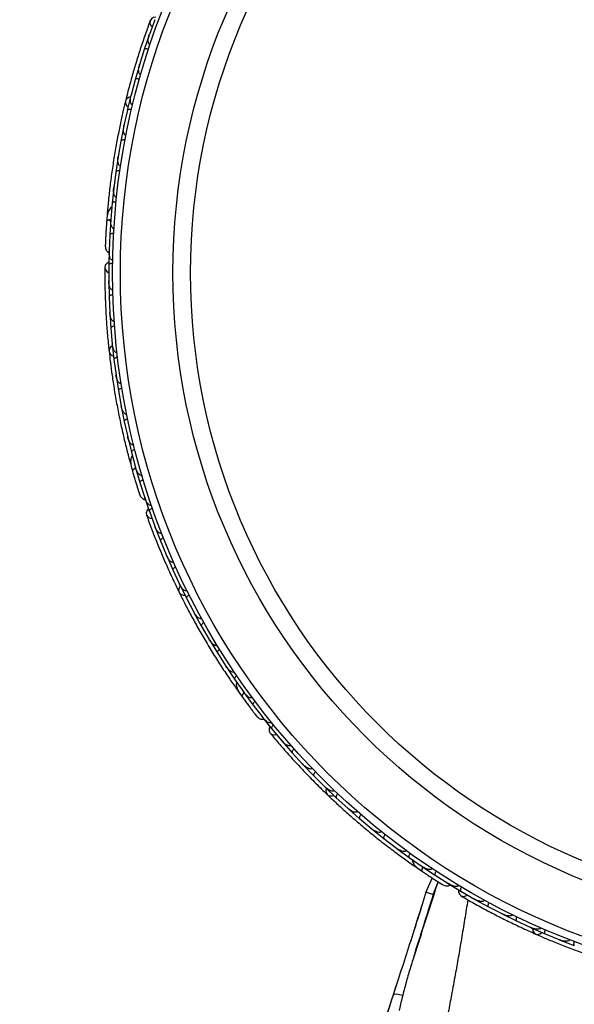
# Model space of a CAD drawing. Header units: millimetres. Extents: x 69 to 135, y 39 to 174.
# Tile 55 of 199: x 91 to 94.56, y 74.31 to 80.61. Entities that reach past the tile are written whole.
import ezdxf

# ---------------------------------------------------------------- set-up
doc = ezdxf.new("R2010")
doc.units = ezdxf.units.MM
doc.styles.add('SLDTEXTSTYLE0', font='TXT', dxfattribs={"width": 0.75})
doc.dimstyles.new('SLDDIMSTYLE2', dxfattribs={"dimtxt": 3.5, "dimasz": 3.302, "dimexe": 0, "dimexo": 0.0625, "dimgap": 0.875, "dimtad": 1, "dimlfac": 20, "dimrnd": 1e-09, "dimzin": 12, "dimdsep": 46, "dimtxsty": 'SLDTEXTSTYLE0', "dimsah": 1, "dimcen": 0.09, "dimadec": 0, "dimazin": 3, "dimtfac": 1, "dimtofl": 0, "dimtmove": 0, "dimatfit": 3, "dimfxl": 0, "dimfrac": 2, "dimtolj": 1, "dimtzin": 12, "dimarcsym": 0})

# ---------------------------------------------------------------- blocks, each defined once
blk = doc.blocks.new('_D_2')
at = {"color": 7, "linetype": 'Continuous', "lineweight": 18}
for p, q in [((90.3303, 84.3438), (123.2794, 84.3438)), ((122.2794, 84.3438), (122.2794, 39.3438)), ((90.3303, 39.3438), (123.2794, 39.3438))]:
    blk.add_line(p, q, dxfattribs=at)
for points in [[(122.2794, 84.3438), (121.7714, 81.0418), (122.7874, 81.0418)], [(122.2794, 39.3438), (122.7874, 42.6458), (121.7714, 42.6458)]]:
    blk.add_solid(points, dxfattribs=at)
at = {"color": 7, "linetype": 'Continuous', "lineweight": 18, "insert": (117.7677, 62.4421), "char_height": 3.5, "attachment_point": 1, "rotation": 90, "style": 'SLDTEXTSTYLE0'}
blk.add_mtext('900', dxfattribs=at)

msp = doc.modelspace()

# ---------------------------------------------------------------- linework, layer by layer
at = {"color": 7, "linetype": 'Continuous', "lineweight": 25}
for p, q in [((91.86697, 80.61236), (91.83244, 80.51657)), ((91.83114, 80.51405), (91.79958, 80.42088)), ((91.83481, 80.52315), (91.83254, 80.51689)), ((91.79965, 80.42084), (91.76955, 80.32417)), ((91.76836, 80.32162), (91.74105, 80.22758)), ((91.77175, 80.33126), (91.76961, 80.32445)), ((91.74112, 80.22755), (91.71538, 80.13001)), ((91.71432, 80.12742), (91.69121, 80.03253)), ((91.71732, 80.13735), (91.71542, 80.13023)), ((91.69129, 80.03251), (91.66988, 79.93411)), ((91.66893, 79.93148), (91.65001, 79.83574)), ((91.67148, 79.94149), (91.66989, 79.93425)), ((91.65008, 79.83572), (91.63299, 79.73646)), ((91.63216, 79.73379), (91.61742, 79.63721)), ((91.63423, 79.74365), (91.63298, 79.73653)), ((91.61749, 79.63719), (91.60473, 79.53701)), ((91.60402, 79.53435), (91.59349, 79.43692)), ((91.6056, 79.54388), (91.60471, 79.53698)), ((91.59357, 79.4369), (91.58519, 79.33591)), ((91.56268, 79.37044), (91.55923, 79.32666)), ((91.58459, 79.33315), (91.57833, 79.23485)), ((91.58571, 79.34221), (91.58516, 79.33583)), ((91.5784, 79.23484), (91.57446, 79.13297)), ((91.57424, 79.14123), (91.57216, 79.04229)), ((91.57468, 79.13859), (91.57444, 79.13282)), ((91.57225, 79.04228), (91.57257, 78.94046)), ((91.57221, 78.93764), (91.57441, 78.83929)), ((91.57255, 78.94745), (91.57255, 78.94079)), ((91.57449, 78.83928), (91.57927, 78.73815)), ((91.57892, 78.74556), (91.57923, 78.73843)), ((91.57903, 78.73534), (91.58553, 78.63764)), ((91.58561, 78.63763), (91.59478, 78.53717)), ((91.59409, 78.54473), (91.59474, 78.53739)), ((91.59467, 78.53437), (91.60541, 78.43731)), ((91.60548, 78.4373), (91.61902, 78.33752)), ((91.618, 78.34501), (91.61898, 78.33766)), ((91.61903, 78.33472), (91.63399, 78.23829)), ((91.63407, 78.23829), (91.65196, 78.13917)), ((91.65066, 78.14636), (91.65192, 78.13923)), ((91.65209, 78.13638), (91.67127, 78.04058)), ((91.67135, 78.04059), (91.69362, 77.94208)), ((91.69209, 77.94885), (91.6936, 77.94205)), ((91.69386, 77.93935), (91.71729, 77.84419)), ((91.71737, 77.8442), (91.74403, 77.74643)), ((91.71108, 77.77118), (91.72281, 77.72886)), ((91.74237, 77.75253), (91.74404, 77.74634)), ((91.74442, 77.74363), (91.77215, 77.64912)), ((91.77222, 77.64914), (91.80336, 77.55206)), ((91.80033, 77.55975), (91.83222, 77.46607)), ((91.80164, 77.55742), (91.80339, 77.55191)), ((91.8323, 77.46608), (91.86743, 77.37051)), ((91.86502, 77.37707), (91.8673, 77.37082)), ((91.86805, 77.36774), (91.90376, 77.27608)), ((91.90384, 77.2761), (91.94292, 77.1827)), ((91.94005, 77.18954), (91.94279, 77.18295)), ((91.94366, 77.17998), (91.98318, 77.09039)), ((91.98325, 77.09041), (92.02623, 76.99914)), ((92.023, 77.00601), (92.02612, 76.99933)), ((92.02708, 76.99648), (92.07037, 76.90893)), ((92.07045, 76.90896), (92.1173, 76.81982)), ((92.11378, 76.82651), (92.11721, 76.81994)), ((92.11826, 76.8172), (92.1653, 76.7317)), ((92.16537, 76.73173), (92.21608, 76.6447)), ((92.21241, 76.65101), (92.21603, 76.64475)), ((92.21716, 76.64212), (92.26795, 76.55867)), ((92.26802, 76.5587), (92.32264, 76.47375)), ((92.31889, 76.47958), (92.32264, 76.47371)), ((92.32381, 76.47126), (92.37837, 76.38986)), ((92.37844, 76.38989), (92.43693, 76.30714)), ((92.3975, 76.31912), (92.423, 76.28337)), ((92.43329, 76.3123), (92.43697, 76.30706)), ((92.43825, 76.30463), (92.49664, 76.22531)), ((92.4967, 76.22535), (92.55917, 76.14478)), ((92.55368, 76.15097), (92.61569, 76.07384)), ((92.55572, 76.14923), (92.55924, 76.14465)), ((92.61576, 76.07388), (92.68146, 75.99609)), ((92.67695, 76.00143), (92.68123, 75.99634)), ((92.68299, 75.9937), (92.7479, 75.91978)), ((92.74797, 75.91982), (92.81663, 75.84542)), ((92.8116, 75.85087), (92.81643, 75.84561)), ((92.81826, 75.84312), (92.88604, 75.77245)), ((92.8861, 75.77249), (92.9577, 75.70144)), ((92.95231, 75.70678), (92.95753, 75.70157)), ((92.95941, 75.69922), (93.03003, 75.63176)), ((93.03009, 75.63181), (93.10461, 75.56407)), ((93.09901, 75.56916), (93.10449, 75.56415)), ((93.10641, 75.56194), (93.17986, 75.49768)), ((93.17991, 75.49773), (93.25733, 75.4333)), ((93.25172, 75.43797), (93.25727, 75.43333)), ((93.25923, 75.43125), (93.3355, 75.37019)), ((93.33555, 75.37025), (93.41593, 75.3091)), ((93.41041, 75.3133), (93.41594, 75.30907)), ((93.41788, 75.30716), (93.49699, 75.24933)), ((93.49704, 75.24939), (93.58031, 75.19163)), ((93.53916, 75.1894), (93.57535, 75.16453)), ((93.57512, 75.19523), (93.58037, 75.19157)), ((93.58241, 75.18973), (93.6644, 75.13516)), ((93.66445, 75.13522), (93.75071, 75.08087)), ((93.64496, 75.11826), (93.60204, 75.02201)), ((93.74344, 75.08481), (93.82808, 75.03354)), ((93.74594, 75.08387), (93.75082, 75.08078)), ((93.65223, 75.01169), (93.65218, 75.01171)), ((93.82814, 75.03361), (93.91648, 74.98298)), ((93.63409, 74.95333), (93.63408, 74.95334)), ((93.91041, 74.98645), (93.91618, 74.98313)), ((93.91873, 74.98125), (94.00501, 74.93399)), ((93.56572, 74.9023), (93.55248, 74.86067)), ((93.57545, 74.93331), (93.55807, 74.87842)), ((94.00506, 74.93405), (94.09503, 74.88762)), ((94.08844, 74.89103), (94.09477, 74.88773)), ((94.09734, 74.88602), (94.18521, 74.84279)), ((94.18525, 74.84285), (94.27684, 74.80057)), ((94.26995, 74.80375), (94.27663, 74.80064)), ((94.27921, 74.79907), (94.36864, 74.75984)), ((94.36868, 74.75991), (94.46186, 74.72173)), ((93.56037, 74.71829), (93.52411, 74.60648)), ((94.45487, 74.7246), (94.46172, 74.72177)), ((94.46429, 74.72035), (94.55528, 74.68509))]:
    msp.add_line(p, q, dxfattribs=at)
at = {"color": 7, "linetype": 'Continuous', "lineweight": 25, "flags": 128}
for points in [[(91.87291, 80.62885), (91.85934, 80.62612), (91.84549, 80.61777), (91.83741, 80.60512), (91.83629, 80.59005), (91.84231, 80.57478), (91.8497, 80.56579)], [(91.71206, 80.11895), (91.69786, 80.11419), (91.68551, 80.10416), (91.67935, 80.09071), (91.68025, 80.07578), (91.6881, 80.06153), (91.69601, 80.05393)], [(91.55527, 79.27129), (91.5553, 79.27164), (91.55535, 79.27196)], [(91.5722, 79.0598), (91.56037, 79.0526), (91.55021, 79.04001), (91.54695, 79.02536), (91.55105, 79.01082), (91.56193, 78.99853), (91.57195, 78.9926)], [(91.59544, 78.52564), (91.58372, 78.51631), (91.57555, 78.50266), (91.57436, 78.48791), (91.58032, 78.47419), (91.59256, 78.46348), (91.6026, 78.45905)], [(91.73802, 77.67548), (91.73793, 77.67582), (91.73787, 77.67614)], [(91.82626, 77.48253), (91.81761, 77.47172), (91.81237, 77.45642), (91.81431, 77.44153), (91.82314, 77.42927), (91.83757, 77.42144), (91.84901, 77.4193)], [(92.0308, 76.98854), (92.02298, 76.97576), (92.01997, 76.96014), (92.02389, 76.94587), (92.03418, 76.93502), (92.04935, 76.92914), (92.0603, 76.92841)], [(92.45555, 76.23841), (92.45535, 76.23869), (92.45518, 76.23898)], [(92.60446, 76.08728), (92.60003, 76.07416), (92.60034, 76.05799), (92.60725, 76.04466), (92.61975, 76.03616), (92.63598, 76.03374), (92.64747, 76.03564)], [(92.96562, 75.69303), (92.96264, 75.67835), (92.96515, 75.66264), (92.97372, 75.65058), (92.9871, 75.64389), (93.00337, 75.64356), (93.01391, 75.64662)], [(93.62131, 75.13341), (93.62103, 75.13361), (93.62078, 75.13382)], [(93.81294, 75.04233), (93.81326, 75.02849), (93.81908, 75.01339), (93.83013, 75.00324), (93.84478, 74.99952), (93.86086, 75.0028), (93.87101, 75.00852)], [(94.28715, 74.79538), (94.28938, 74.78056), (94.29711, 74.76666), (94.30929, 74.75826), (94.32415, 74.75655), (94.33954, 74.7618), (94.3484, 74.76828)]]:
    msp.add_lwpolyline(points, dxfattribs=at)
at = {"color": 1, "linetype": 'Continuous', "lineweight": 25, "flags": 128}
for points in [[(91.58479, 79.33222), (91.58161, 79.33185), (91.57391, 79.33047), (91.56754, 79.32856), (91.56274, 79.32622), (91.55969, 79.32352), (91.55852, 79.32057)], [(91.74492, 77.74283), (91.74206, 77.74139), (91.7353, 77.73746), (91.72996, 77.73349), (91.72625, 77.72964), (91.72431, 77.72606), (91.72422, 77.72289)], [(92.439, 76.30406), (92.43681, 76.30173), (92.4318, 76.29572), (92.42814, 76.29017), (92.42597, 76.28528), (92.42537, 76.28125), (92.42637, 76.27824)], [(93.58331, 75.18944), (93.58204, 75.1865), (93.57939, 75.17914), (93.57785, 75.17267), (93.57748, 75.16734), (93.5783, 75.16335), (93.58027, 75.16086)], [(93.39411, 74.36822), (93.39486, 74.36982), (93.40281, 74.37455), (93.41737, 74.37564), (93.43608, 74.3729), (93.45575, 74.36681)]]:
    msp.add_lwpolyline(points, dxfattribs=at)
at = {"color": 7, "linetype": 'Continuous', "lineweight": 25}
for radius in [4.575, 4.525, 4.188, 4.075]:
    msp.add_circle((96.1718, 78.9916), radius, dxfattribs=at)
for centre, start, end in [((91.58805, 79.37048), 125.750513, 171.230273), ((91.7349, 77.77989), 145.750513, 191.230273), ((92.4169, 76.33546), 165.750513, 211.230273), ((93.55181, 75.21139), 185.750513, 231.230273)]:
    msp.add_arc(centre, 0.02567, start, end, dxfattribs=at)
for points, knots in [([(91.83777, 80.60615), (91.82716, 80.57723), (91.807, 80.52222), (91.77527, 80.42832), (91.74635, 80.33664), (91.7187, 80.24185), (91.69709, 80.16276), (91.68478, 80.11223), (91.68121, 80.09758)], [0, 0, 0, 0, 0.2180556, 0.4147202, 0.5912036, 0.7489875, 0.9272426, 1, 1, 1, 1]), ([(91.83617, 80.45206), (91.83515, 80.45248), (91.83384, 80.45301), (91.83153, 80.45478), (91.82829, 80.45866), (91.82579, 80.46598), (91.82412, 80.48019), (91.8262, 80.49745), (91.83004, 80.51117), (91.83205, 80.51691), (91.83208, 80.51699)], [0, 0, 0, 0, 0.0439924, 0.0565425, 0.1182118, 0.2485839, 0.3779124, 0.7339208, 0.9964229, 1, 1, 1, 1]), ([(91.82654, 80.42316), (91.82633, 80.42323), (91.82366, 80.42409), (91.81836, 80.42537), (91.81127, 80.42604), (91.80506, 80.42545), (91.80111, 80.42366), (91.79981, 80.42187), (91.79953, 80.42103), (91.79952, 80.42099)], [0, 0, 0, 0, 0.0163611, 0.206885, 0.3985455, 0.5994314, 0.8309806, 0.9934816, 1, 1, 1, 1]), ([(91.77617, 80.26007), (91.77538, 80.26034), (91.77385, 80.26086), (91.77129, 80.26265), (91.76783, 80.26669), (91.76516, 80.27364), (91.76286, 80.28758), (91.76416, 80.30482), (91.76739, 80.3187), (91.76914, 80.32447), (91.76916, 80.32455)], [0, 0, 0, 0, 0.0336188, 0.0647198, 0.1259403, 0.2511281, 0.3754616, 0.735616, 0.9964191, 1, 1, 1, 1]), ([(91.7679, 80.23105), (91.76637, 80.23143), (91.76233, 80.23246), (91.75582, 80.23322), (91.74903, 80.23296), (91.74375, 80.23137), (91.7416, 80.2293), (91.74107, 80.22795), (91.741, 80.2277), (91.74099, 80.22767)], [0, 0, 0, 0, 0.11571691, 0.30580882, 0.50119443, 0.72570886, 0.95039629, 0.99349051, 1, 1, 1, 1]), ([(91.72484, 80.06637), (91.72428, 80.06652), (91.72253, 80.06699), (91.71967, 80.0688), (91.7149, 80.07435), (91.71204, 80.08351), (91.70981, 80.10311), (91.712, 80.11865), (91.71496, 80.13027), (91.71498, 80.13035)], [0, 0, 0, 0, 0.02335004, 0.07346177, 0.13469803, 0.32555297, 0.4727956, 0.99641145, 1, 1, 1, 1]), ([(91.67969, 80.09232), (91.6743, 80.06992), (91.66353, 80.02521), (91.6451, 79.94147), (91.62669, 79.84914), (91.60911, 79.75046), (91.59348, 79.6494), (91.58034, 79.55034), (91.56984, 79.45593), (91.56504, 79.40139), (91.56265, 79.37411)], [0, 0, 0, 0, 0.1251424, 0.2497929, 0.374676, 0.4998622, 0.6249666, 0.7502587, 0.8750633, 1, 1, 1, 1]), ([(91.71788, 80.03715), (91.71633, 80.03748), (91.71225, 80.03832), (91.70572, 80.0388), (91.69894, 80.03824), (91.69373, 80.03641), (91.69168, 80.03425), (91.69121, 80.03287), (91.69115, 80.03262), (91.69114, 80.03259)], [0, 0, 0, 0, 0.1158119, 0.3058371, 0.5011744, 0.7257197, 0.95044, 0.9934949, 1, 1, 1, 1]), ([(91.68211, 79.87095), (91.68179, 79.87102), (91.68073, 79.87123), (91.67841, 79.87215), (91.6754, 79.87445), (91.67132, 79.87995), (91.66843, 79.88828), (91.66551, 79.90711), (91.66699, 79.9226), (91.66944, 79.93431), (91.66945, 79.93439)], [0, 0, 0, 0, 0.0130732, 0.044023, 0.1002245, 0.1663566, 0.3297208, 0.4739231, 0.9964125, 1, 1, 1, 1]), ([(91.67644, 79.84149), (91.67621, 79.84153), (91.67344, 79.84204), (91.66803, 79.84261), (91.66091, 79.84234), (91.65483, 79.84093), (91.65114, 79.83862), (91.6501, 79.83667), (91.64993, 79.83579), (91.64992, 79.83576)], [0, 0, 0, 0, 0.0167419, 0.2070718, 0.3985504, 0.5993354, 0.8310375, 0.9934948, 1, 1, 1, 1]), ([(91.64796, 79.67384), (91.64789, 79.67385), (91.64664, 79.67401), (91.644, 79.6749), (91.64002, 79.678), (91.6347, 79.68602), (91.63122, 79.69992), (91.63031, 79.71792), (91.63151, 79.73036), (91.63253, 79.73661), (91.63255, 79.73669)], [0, 0, 0, 0, 0.0028352, 0.050977, 0.1103366, 0.2078119, 0.4531845, 0.7216401, 0.9964148, 1, 1, 1, 1]), ([(91.64357, 79.64406), (91.64334, 79.64409), (91.64055, 79.64448), (91.63512, 79.64482), (91.62801, 79.64423), (91.62201, 79.64256), (91.61843, 79.64009), (91.61747, 79.6381), (91.61733, 79.63722), (91.61733, 79.63718)], [0, 0, 0, 0, 0.01665195, 0.20702847, 0.39855075, 0.59935968, 0.83102403, 0.99349163, 1, 1, 1, 1]), ([(91.62241, 79.47502), (91.62146, 79.47518), (91.61938, 79.47552), (91.61586, 79.47754), (91.61132, 79.48235), (91.60481, 79.4963), (91.60274, 79.51558), (91.60356, 79.53121), (91.60427, 79.53716), (91.60428, 79.53724)], [0, 0, 0, 0, 0.0388574, 0.084812, 0.162938, 0.3126958, 0.7369051, 0.9964149, 1, 1, 1, 1]), ([(91.61931, 79.44485), (91.61774, 79.44497), (91.61359, 79.44527), (91.60705, 79.44489), (91.6004, 79.44346), (91.59548, 79.44098), (91.59372, 79.43857), (91.59343, 79.43715), (91.59341, 79.43689), (91.5934, 79.43686)], [0, 0, 0, 0, 0.11561, 0.3057804, 0.5012224, 0.7256982, 0.9503445, 0.9934853, 1, 1, 1, 1]), ([(91.59168, 79.41233), (91.58973, 79.41131), (91.58329, 79.40795), (91.57201, 79.39363), (91.56198, 79.36487), (91.55969, 79.33563), (91.55851, 79.32052)], [0, 0, 0, 0, 0.0722062, 0.2380923, 0.6065513, 1, 1, 1, 1]), ([(91.55875, 79.32379), (91.55808, 79.31423), (91.55674, 79.29514), (91.55491, 79.2656), (91.55332, 79.23729), (91.55204, 79.21165), (91.55107, 79.18995), (91.55042, 79.17374), (91.55004, 79.16336), (91.55001, 79.16212), (91.54999, 79.16151)], [0, 0, 0, 0, 0.1253341, 0.2502351, 0.3757048, 0.5015073, 0.6270811, 0.7524027, 0.8783335, 1, 1, 1, 1]), ([(91.58549, 79.3308), (91.58496, 79.33078), (91.57913, 79.33061), (91.57031, 79.32877), (91.5612, 79.32544), (91.5587, 79.32235), (91.55853, 79.32068), (91.55852, 79.32057)], [0, 0, 0, 0, 0.0316493, 0.3464731, 0.6613851, 0.9762941, 1, 1, 1, 1]), ([(91.60556, 79.27448), (91.60488, 79.27454), (91.60309, 79.27471), (91.59982, 79.2761), (91.59532, 79.27991), (91.58855, 79.29105), (91.58434, 79.31056), (91.58407, 79.3273), (91.58471, 79.33595), (91.58472, 79.33603)], [0, 0, 0, 0, 0.0273886, 0.0721385, 0.1418849, 0.2690946, 0.6203421, 0.9964192, 1, 1, 1, 1]), ([(91.55639, 79.28892), (91.55638, 79.28881), (91.55596, 79.2829), (91.55561, 79.27704), (91.55527, 79.27128)], [0, 0, 0, 0, 0.01740373, 1, 1, 1, 1]), ([(91.60376, 79.24385), (91.60219, 79.24389), (91.59803, 79.24402), (91.59151, 79.24335), (91.58494, 79.24163), (91.58012, 79.23895), (91.57848, 79.23648), (91.57825, 79.23505), (91.57824, 79.23479), (91.57823, 79.23476)], [0, 0, 0, 0, 0.1153787, 0.305714, 0.5012752, 0.7256734, 0.9502371, 0.9934744, 1, 1, 1, 1]), ([(91.55105, 79.18971), (91.55074, 79.18221), (91.55012, 79.16722), (91.55003, 79.16355), (91.54999, 79.16171)], [0, 0, 0, 0, 0.49978944, 1, 1, 1, 1]), ([(91.54999, 79.16161), (91.55034, 79.15742), (91.55104, 79.14923), (91.55567, 79.13802), (91.56221, 79.12905), (91.56821, 79.12276), (91.57255, 79.12076), (91.5738, 79.12019)], [0, 0, 0, 0, 0.25091, 0.490928, 0.714443, 0.9181712, 1, 1, 1, 1]), ([(91.59751, 79.07219), (91.5971, 79.0722), (91.59559, 79.07224), (91.59258, 79.07311), (91.58815, 79.0761), (91.58138, 79.08494), (91.57672, 79.09915), (91.57409, 79.11649), (91.57381, 79.12743), (91.57397, 79.13295), (91.57398, 79.13304)], [0, 0, 0, 0, 0.0165279, 0.0607653, 0.1238722, 0.2334997, 0.5249132, 0.7588895, 0.9964268, 1, 1, 1, 1]), ([(91.59721, 79.05254), (91.59564, 79.05252), (91.59148, 79.05247), (91.58499, 79.05153), (91.57849, 79.04954), (91.5738, 79.04666), (91.57225, 79.04413), (91.57209, 79.0427), (91.57208, 79.04244), (91.57208, 79.0424)], [0, 0, 0, 0, 0.1152798, 0.3056806, 0.5012898, 0.7256609, 0.9501956, 0.9934701, 1, 1, 1, 1]), ([(91.54693, 79.02645), (91.54686, 78.99565), (91.54673, 78.93706), (91.54902, 78.83797), (91.5532, 78.74193), (91.55964, 78.6434), (91.56639, 78.56169), (91.5721, 78.50999), (91.57376, 78.49501)], [0, 0, 0, 0, 0.2180556, 0.4147202, 0.5912036, 0.7489875, 0.9272426, 1, 1, 1, 1]), ([(91.59814, 78.88111), (91.59704, 78.88115), (91.59562, 78.88121), (91.59284, 78.88208), (91.58847, 78.88461), (91.58362, 78.89064), (91.57719, 78.90342), (91.57324, 78.92036), (91.57216, 78.93456), (91.57208, 78.94064), (91.57208, 78.94072)], [0, 0, 0, 0, 0.0439924, 0.0565425, 0.1182118, 0.2485839, 0.3779124, 0.7339208, 0.9964229, 1, 1, 1, 1]), ([(91.59897, 78.85066), (91.59875, 78.85065), (91.59594, 78.85055), (91.59053, 78.84994), (91.58363, 78.84814), (91.578, 78.84546), (91.5749, 78.84243), (91.5743, 78.8403), (91.57432, 78.83942), (91.57432, 78.83938)], [0, 0, 0, 0, 0.0163611, 0.206885, 0.3985455, 0.5994314, 0.8309806, 0.9934816, 1, 1, 1, 1]), ([(91.60741, 78.68018), (91.60658, 78.68016), (91.60497, 78.68012), (91.60195, 78.68093), (91.59732, 78.68355), (91.59243, 78.68916), (91.5855, 78.70147), (91.58083, 78.71812), (91.57912, 78.73227), (91.57878, 78.73829), (91.57878, 78.73837)], [0, 0, 0, 0, 0.0336188, 0.0647198, 0.1259403, 0.2511281, 0.3754616, 0.735616, 0.9964191, 1, 1, 1, 1]), ([(91.60957, 78.65007), (91.608, 78.64992), (91.60386, 78.6495), (91.59748, 78.64799), (91.59119, 78.64542), (91.58676, 78.64212), (91.58545, 78.63944), (91.58542, 78.63799), (91.58543, 78.63773), (91.58544, 78.6377)], [0, 0, 0, 0, 0.1157169, 0.3058088, 0.5011944, 0.7257089, 0.9503963, 0.9934905, 1, 1, 1, 1]), ([(91.62543, 78.4806), (91.62486, 78.48055), (91.62305, 78.48039), (91.61974, 78.48112), (91.61336, 78.4847), (91.60754, 78.49233), (91.59875, 78.50999), (91.59549, 78.52534), (91.59429, 78.53727), (91.59429, 78.53735)], [0, 0, 0, 0, 0.02335, 0.0734618, 0.134698, 0.325553, 0.4727956, 0.9964114, 1, 1, 1, 1]), ([(91.57413, 78.48955), (91.57672, 78.46665), (91.5819, 78.42096), (91.59322, 78.33596), (91.6075, 78.2429), (91.62473, 78.14417), (91.64461, 78.04385), (91.66614, 77.94627), (91.68856, 77.85397), (91.70271, 77.80108), (91.70979, 77.77462)], [0, 0, 0, 0, 0.1251424, 0.2497929, 0.374676, 0.4998622, 0.6249666, 0.7502587, 0.8750633, 1, 1, 1, 1]), ([(91.62888, 78.45077), (91.62732, 78.45054), (91.6232, 78.44994), (91.61689, 78.44815), (91.61072, 78.44531), (91.60645, 78.44181), (91.60526, 78.43907), (91.60528, 78.43762), (91.60531, 78.43736), (91.60532, 78.43733)], [0, 0, 0, 0, 0.1158119, 0.3058371, 0.5011744, 0.7257197, 0.95044, 0.9934949, 1, 1, 1, 1]), ([(91.65211, 78.28236), (91.65179, 78.28231), (91.65072, 78.28214), (91.64823, 78.28221), (91.64461, 78.28335), (91.6389, 78.28712), (91.63333, 78.29396), (91.62415, 78.31065), (91.62024, 78.32572), (91.61854, 78.33756), (91.61853, 78.33764)], [0, 0, 0, 0, 0.0130732, 0.044023, 0.1002245, 0.1663566, 0.3297208, 0.4739231, 0.9964125, 1, 1, 1, 1]), ([(91.65686, 78.25273), (91.65664, 78.25269), (91.65386, 78.25222), (91.64857, 78.25091), (91.64198, 78.24822), (91.63675, 78.24481), (91.63408, 78.24138), (91.63376, 78.23919), (91.6339, 78.23831), (91.63391, 78.23828)], [0, 0, 0, 0, 0.0167419, 0.2070718, 0.3985504, 0.5993354, 0.8310375, 0.9934948, 1, 1, 1, 1]), ([(91.68744, 78.08545), (91.68737, 78.08543), (91.68614, 78.08516), (91.68336, 78.08509), (91.67856, 78.08664), (91.67081, 78.09236), (91.66279, 78.10423), (91.65578, 78.12084), (91.65265, 78.13294), (91.65148, 78.13916), (91.65146, 78.13924)], [0, 0, 0, 0, 0.0028352, 0.050977, 0.1103366, 0.2078119, 0.4531845, 0.7216401, 0.9964148, 1, 1, 1, 1]), ([(91.6935, 78.05597), (91.69328, 78.05592), (91.69052, 78.05533), (91.6853, 78.05378), (91.67883, 78.05081), (91.67376, 78.04718), (91.67123, 78.04364), (91.67101, 78.04143), (91.67119, 78.04056), (91.6712, 78.04053)], [0, 0, 0, 0, 0.016652, 0.2070285, 0.3985507, 0.5993597, 0.831024, 0.9934916, 1, 1, 1, 1]), ([(91.73144, 77.88988), (91.73049, 77.88971), (91.72841, 77.88932), (91.72441, 77.89001), (91.7185, 77.89298), (91.70762, 77.90386), (91.69908, 77.92127), (91.6945, 77.93624), (91.69313, 77.94207), (91.69311, 77.94215)], [0, 0, 0, 0, 0.03885738, 0.08481202, 0.16293798, 0.31269578, 0.73690509, 0.9964149, 1, 1, 1, 1]), ([(91.73884, 77.86047), (91.73732, 77.86005), (91.73332, 77.85891), (91.7273, 77.85632), (91.72155, 77.8527), (91.71777, 77.84868), (91.71694, 77.84582), (91.71716, 77.84439), (91.71722, 77.84413), (91.71723, 77.8441)], [0, 0, 0, 0, 0.11561, 0.3057804, 0.5012224, 0.7256982, 0.9503445, 0.9934853, 1, 1, 1, 1]), ([(91.724, 77.82046), (91.72252, 77.81883), (91.71762, 77.81347), (91.71191, 77.79616), (91.71232, 77.76571), (91.72018, 77.73744), (91.72423, 77.72285)], [0, 0, 0, 0, 0.0722062, 0.2380923, 0.6065513, 1, 1, 1, 1]), ([(91.72333, 77.726), (91.72597, 77.71679), (91.73124, 77.69839), (91.73963, 77.67), (91.74782, 77.64285), (91.75539, 77.61833), (91.7619, 77.59761), (91.76683, 77.58215), (91.77002, 77.57227), (91.77041, 77.57109), (91.77061, 77.57051)], [0, 0, 0, 0, 0.1253341, 0.2502351, 0.3757048, 0.5015073, 0.6270811, 0.7524027, 0.8783335, 1, 1, 1, 1]), ([(91.74606, 77.74173), (91.74557, 77.74153), (91.74016, 77.73938), (91.73249, 77.73464), (91.72507, 77.72839), (91.72378, 77.72462), (91.72419, 77.723), (91.72422, 77.72289)], [0, 0, 0, 0, 0.0316493, 0.3464731, 0.6613851, 0.9762941, 1, 1, 1, 1]), ([(91.78419, 77.69567), (91.78353, 77.6955), (91.78179, 77.69505), (91.77824, 77.69523), (91.77271, 77.69727), (91.76254, 77.70543), (91.75191, 77.72232), (91.74592, 77.73796), (91.74357, 77.74631), (91.74355, 77.74638)], [0, 0, 0, 0, 0.02738856, 0.07213853, 0.14188493, 0.26909457, 0.6203421, 0.99641921, 1, 1, 1, 1]), ([(91.73304, 77.69242), (91.73307, 77.69232), (91.7347, 77.68663), (91.73637, 77.681), (91.73802, 77.67547)], [0, 0, 0, 0, 0.0174037, 1, 1, 1, 1]), ([(91.79298, 77.66627), (91.79148, 77.66578), (91.78753, 77.66447), (91.78163, 77.66162), (91.77604, 77.65775), (91.77244, 77.65359), (91.77173, 77.6507), (91.77201, 77.64928), (91.77209, 77.64903), (91.77209, 77.649)], [0, 0, 0, 0, 0.1153787, 0.305714, 0.5012752, 0.7256734, 0.9502371, 0.9934744, 1, 1, 1, 1]), ([(91.76196, 77.59737), (91.76423, 77.59022), (91.76878, 77.57592), (91.76995, 77.57244), (91.77054, 77.57069)], [0, 0, 0, 0, 0.4997894, 1, 1, 1, 1]), ([(91.77057, 77.5706), (91.77234, 77.56679), (91.77579, 77.55933), (91.78398, 77.55038), (91.79319, 77.54419), (91.80099, 77.54033), (91.80575, 77.53994), (91.80711, 77.53983)], [0, 0, 0, 0, 0.25091, 0.490928, 0.714443, 0.9181712, 1, 1, 1, 1]), ([(91.84581, 77.50283), (91.84542, 77.5027), (91.84399, 77.50222), (91.84087, 77.50201), (91.83568, 77.5033), (91.82629, 77.5093), (91.81706, 77.52106), (91.80865, 77.53645), (91.80465, 77.54663), (91.80291, 77.55188), (91.80289, 77.55196)], [0, 0, 0, 0, 0.0165279, 0.0607653, 0.1238722, 0.2334997, 0.5249132, 0.7588895, 0.9964268, 1, 1, 1, 1]), ([(91.85225, 77.48426), (91.85078, 77.4837), (91.84689, 77.48223), (91.84111, 77.47914), (91.83569, 77.47504), (91.83226, 77.47073), (91.83167, 77.46782), (91.83201, 77.46642), (91.83209, 77.46618), (91.8321, 77.46614)], [0, 0, 0, 0, 0.1152798, 0.3056806, 0.5012898, 0.7256609, 0.9501956, 0.9934701, 1, 1, 1, 1]), ([(91.81393, 77.44255), (91.8244, 77.41358), (91.84431, 77.35848), (91.88035, 77.26615), (91.91713, 77.17734), (91.95688, 77.08695), (91.99117, 77.01247), (92.01422, 76.96585), (92.0209, 76.95233)], [0, 0, 0, 0, 0.2180556, 0.4147202, 0.5912036, 0.7489875, 0.9272426, 1, 1, 1, 1]), ([(91.91175, 77.32349), (91.9107, 77.32315), (91.90936, 77.32272), (91.90644, 77.32259), (91.90147, 77.32347), (91.89485, 77.32748), (91.88444, 77.33729), (91.87493, 77.35185), (91.86906, 77.36482), (91.86691, 77.37052), (91.86688, 77.3706)], [0, 0, 0, 0, 0.04399244, 0.05654248, 0.11821178, 0.24858393, 0.3779124, 0.73392078, 0.99642285, 1, 1, 1, 1]), ([(91.92295, 77.29516), (91.92275, 77.29507), (91.92014, 77.29402), (91.91526, 77.2916), (91.9094, 77.28755), (91.90503, 77.2831), (91.90315, 77.27919), (91.90331, 77.27699), (91.90363, 77.27616), (91.90365, 77.27613)], [0, 0, 0, 0, 0.01636109, 0.20688497, 0.39854552, 0.59943138, 0.8309806, 0.99348164, 1, 1, 1, 1]), ([(91.98919, 77.13785), (91.98841, 77.13754), (91.98691, 77.13696), (91.9838, 77.13668), (91.97855, 77.13756), (91.97204, 77.14116), (91.96132, 77.15036), (91.95123, 77.1644), (91.94479, 77.17712), (91.94241, 77.18266), (91.94238, 77.18274)], [0, 0, 0, 0, 0.0336188, 0.0647198, 0.1259403, 0.2511281, 0.3754616, 0.735616, 0.9964191, 1, 1, 1, 1]), ([(92.00151, 77.11029), (92.00009, 77.10961), (91.99634, 77.1078), (91.99087, 77.1042), (91.98583, 77.09963), (91.98281, 77.09502), (91.98249, 77.09205), (91.98295, 77.09068), (91.98306, 77.09044), (91.98307, 77.09041)], [0, 0, 0, 0, 0.1157169, 0.3058088, 0.5011944, 0.7257089, 0.9503963, 0.9934905, 1, 1, 1, 1]), ([(92.07438, 76.95646), (92.07386, 76.95622), (92.07221, 76.95546), (92.06886, 76.95501), (92.06164, 76.95619), (92.05356, 76.96137), (92.03926, 76.97495), (92.03094, 76.98827), (92.02574, 76.99907), (92.02571, 76.99914)], [0, 0, 0, 0, 0.02335, 0.0734618, 0.134698, 0.325553, 0.4727956, 0.9964114, 1, 1, 1, 1]), ([(92.02312, 76.94733), (92.03338, 76.9267), (92.05387, 76.88553), (92.09358, 76.80953), (92.13883, 76.72697), (92.18879, 76.64008), (92.24178, 76.55262), (92.29539, 76.46828), (92.34803, 76.38921), (92.37941, 76.34435), (92.39511, 76.32191)], [0, 0, 0, 0, 0.1251424, 0.2497929, 0.374676, 0.4998622, 0.6249666, 0.7502587, 0.8750633, 1, 1, 1, 1]), ([(92.08783, 76.92961), (92.08644, 76.92887), (92.08277, 76.92689), (92.07746, 76.92306), (92.07263, 76.91827), (92.06981, 76.91353), (92.06963, 76.91055), (92.07015, 76.90919), (92.07027, 76.90896), (92.07028, 76.90893)], [0, 0, 0, 0, 0.11581192, 0.30583711, 0.50117443, 0.72571967, 0.95043997, 0.99349487, 1, 1, 1, 1]), ([(92.16726, 76.7793), (92.16698, 76.77915), (92.16602, 76.77863), (92.16366, 76.77784), (92.15987, 76.77767), (92.15321, 76.77926), (92.14564, 76.78379), (92.1313, 76.79633), (92.12248, 76.80915), (92.11683, 76.81969), (92.11679, 76.81977)], [0, 0, 0, 0, 0.0130732, 0.044023, 0.1002245, 0.1663566, 0.3297208, 0.4739231, 0.9964125, 1, 1, 1, 1]), ([(92.18185, 76.75309), (92.18166, 76.75298), (92.17921, 76.75159), (92.17469, 76.74854), (92.16941, 76.74376), (92.16567, 76.73877), (92.16432, 76.73463), (92.16478, 76.73246), (92.16521, 76.73168), (92.16523, 76.73165)], [0, 0, 0, 0, 0.01674193, 0.20707182, 0.39855042, 0.59933539, 0.83103755, 0.9934948, 1, 1, 1, 1]), ([(92.2678, 76.60635), (92.26774, 76.60632), (92.26668, 76.60564), (92.26409, 76.60462), (92.25905, 76.60444), (92.24981, 76.60716), (92.23821, 76.61557), (92.22595, 76.62878), (92.21887, 76.63908), (92.21564, 76.64452), (92.2156, 76.64459)], [0, 0, 0, 0, 0.0028352, 0.050977, 0.1103366, 0.2078119, 0.4531845, 0.7216401, 0.9964148, 1, 1, 1, 1]), ([(92.28358, 76.58072), (92.28339, 76.5806), (92.281, 76.5791), (92.27662, 76.57587), (92.27156, 76.57086), (92.26803, 76.56571), (92.26687, 76.56152), (92.26742, 76.55938), (92.26788, 76.55862), (92.2679, 76.55859)], [0, 0, 0, 0, 0.016652, 0.2070285, 0.3985507, 0.5993597, 0.831024, 0.9934916, 1, 1, 1, 1]), ([(92.37603, 76.43763), (92.3752, 76.43714), (92.37339, 76.43607), (92.36939, 76.43535), (92.36282, 76.43611), (92.34887, 76.44262), (92.33489, 76.45606), (92.32547, 76.46856), (92.32219, 76.47357), (92.32215, 76.47364)], [0, 0, 0, 0, 0.0388574, 0.084812, 0.162938, 0.3126958, 0.7369051, 0.9964149, 1, 1, 1, 1]), ([(92.39305, 76.41253), (92.39177, 76.41161), (92.38839, 76.40917), (92.38362, 76.40467), (92.37946, 76.3993), (92.37728, 76.39424), (92.37748, 76.39126), (92.37817, 76.38999), (92.37832, 76.38978), (92.37834, 76.38975)], [0, 0, 0, 0, 0.11561, 0.3057804, 0.5012224, 0.7256982, 0.9503445, 0.9934853, 1, 1, 1, 1]), ([(92.39279, 76.36985), (92.39195, 76.36782), (92.38918, 76.3611), (92.38974, 76.34288), (92.40054, 76.3144), (92.41759, 76.29053), (92.42639, 76.27821)], [0, 0, 0, 0, 0.0722062, 0.2380923, 0.6065513, 1, 1, 1, 1]), ([(92.42447, 76.28086), (92.4301, 76.2731), (92.44135, 76.25762), (92.45893, 76.23381), (92.47591, 76.2111), (92.49142, 76.19064), (92.50462, 76.1734), (92.51454, 76.16056), (92.52092, 76.15237), (92.52169, 76.1514), (92.52207, 76.15092)], [0, 0, 0, 0, 0.1253341, 0.2502351, 0.3757048, 0.5015073, 0.6270811, 0.7524027, 0.8783335, 1, 1, 1, 1]), ([(92.44045, 76.30342), (92.44005, 76.30306), (92.4357, 76.29918), (92.43012, 76.29211), (92.42529, 76.2837), (92.42536, 76.27972), (92.4263, 76.27834), (92.42637, 76.27824)], [0, 0, 0, 0, 0.0316493, 0.3464731, 0.6613851, 0.9762941, 1, 1, 1, 1]), ([(92.49203, 76.27317), (92.49147, 76.27278), (92.48999, 76.27177), (92.48659, 76.27073), (92.48069, 76.27075), (92.46834, 76.27493), (92.45258, 76.28718), (92.44161, 76.29982), (92.43654, 76.30686), (92.43649, 76.30693)], [0, 0, 0, 0, 0.02738856, 0.07213853, 0.14188493, 0.26909457, 0.6203421, 0.99641921, 1, 1, 1, 1]), ([(92.44508, 76.25263), (92.44514, 76.25254), (92.44861, 76.24775), (92.45212, 76.24303), (92.45555, 76.2384)], [0, 0, 0, 0, 0.0174037, 1, 1, 1, 1]), ([(92.51034, 76.24855), (92.50911, 76.24758), (92.50584, 76.245), (92.50127, 76.2403), (92.49734, 76.23476), (92.49538, 76.22961), (92.49571, 76.22665), (92.49645, 76.22542), (92.49661, 76.22521), (92.49663, 76.22518)], [0, 0, 0, 0, 0.1153787, 0.305714, 0.5012752, 0.7256734, 0.9502371, 0.9934744, 1, 1, 1, 1]), ([(92.50476, 76.17319), (92.50934, 76.16726), (92.5185, 76.15538), (92.5208, 76.1525), (92.52194, 76.15106)], [0, 0, 0, 0, 0.4997894, 1, 1, 1, 1]), ([(92.52201, 76.15099), (92.52497, 76.14801), (92.53077, 76.14218), (92.54152, 76.13657), (92.5523, 76.13391), (92.56094, 76.13294), (92.56555, 76.13421), (92.56687, 76.13457)], [0, 0, 0, 0, 0.25091, 0.490928, 0.714443, 0.9181712, 1, 1, 1, 1]), ([(92.61589, 76.11304), (92.61557, 76.11278), (92.61439, 76.11184), (92.61152, 76.11058), (92.60621, 76.11002), (92.59533, 76.11244), (92.58263, 76.12033), (92.56947, 76.13192), (92.56223, 76.14012), (92.5588, 76.14446), (92.55875, 76.14452)], [0, 0, 0, 0, 0.01652787, 0.06076532, 0.12387224, 0.23349968, 0.5249132, 0.75888947, 0.99642682, 1, 1, 1, 1]), ([(92.62829, 76.09779), (92.6271, 76.09676), (92.62395, 76.09405), (92.61958, 76.08917), (92.61588, 76.08346), (92.61413, 76.07824), (92.61458, 76.07531), (92.61537, 76.0741), (92.61554, 76.0739), (92.61556, 76.07388)], [0, 0, 0, 0, 0.1152798, 0.3056806, 0.5012898, 0.7256609, 0.9501956, 0.9934701, 1, 1, 1, 1]), ([(92.60654, 76.04549), (92.62629, 76.02185), (92.66385, 75.97688), (92.7293, 75.90245), (92.79423, 75.83157), (92.8625, 75.76023), (92.92019, 75.70196), (92.9578, 75.66604), (92.9687, 75.65562)], [0, 0, 0, 0, 0.2180556, 0.4147202, 0.5912036, 0.7489875, 0.9272426, 1, 1, 1, 1]), ([(92.73919, 75.96706), (92.73832, 75.96639), (92.73721, 75.96552), (92.73451, 75.96441), (92.72954, 75.96353), (92.72194, 75.96503), (92.7088, 75.97069), (92.69489, 75.98113), (92.68494, 75.99131), (92.68097, 75.99592), (92.68092, 75.99599)], [0, 0, 0, 0, 0.04399244, 0.05654248, 0.11821178, 0.24858393, 0.3779124, 0.73392078, 0.99642285, 1, 1, 1, 1]), ([(92.75941, 75.94427), (92.75924, 75.94413), (92.75716, 75.94224), (92.7534, 75.9383), (92.74927, 75.93249), (92.74668, 75.92682), (92.74626, 75.92249), (92.74716, 75.92048), (92.74775, 75.91982), (92.74777, 75.91979)], [0, 0, 0, 0, 0.0163611, 0.206885, 0.3985455, 0.5994314, 0.8309806, 0.9934816, 1, 1, 1, 1]), ([(92.87546, 75.81911), (92.87483, 75.81855), (92.87362, 75.81749), (92.87079, 75.81617), (92.86556, 75.81519), (92.85821, 75.81635), (92.84498, 75.82133), (92.8307, 75.83108), (92.8203, 75.84082), (92.81617, 75.84522), (92.81611, 75.84528)], [0, 0, 0, 0, 0.0336188, 0.0647198, 0.1259403, 0.2511281, 0.3754616, 0.735616, 0.9964191, 1, 1, 1, 1]), ([(92.89646, 75.79743), (92.89536, 75.7963), (92.89245, 75.79331), (92.88854, 75.78806), (92.88537, 75.78205), (92.8841, 75.77668), (92.88482, 75.77378), (92.88572, 75.77265), (92.8859, 75.77246), (92.88593, 75.77243)], [0, 0, 0, 0, 0.1157169, 0.3058088, 0.5011944, 0.7257089, 0.9503963, 0.9934905, 1, 1, 1, 1]), ([(93.01755, 75.6778), (93.01714, 75.67739), (93.01585, 75.67611), (93.01285, 75.67454), (93.00566, 75.67318), (92.9963, 75.67529), (92.97821, 75.68316), (92.96585, 75.69282), (92.95727, 75.7012), (92.95721, 75.70125)], [0, 0, 0, 0, 0.02335, 0.0734618, 0.134698, 0.325553, 0.4727956, 0.9964114, 1, 1, 1, 1]), ([(92.9725, 75.65168), (92.9892, 75.63581), (93.02253, 75.60413), (93.08584, 75.54629), (93.1566, 75.48418), (93.23326, 75.41962), (93.31297, 75.35556), (93.39219, 75.29464), (93.4687, 75.23835), (93.51353, 75.20693), (93.53596, 75.19121)], [0, 0, 0, 0, 0.1251424, 0.2497929, 0.374676, 0.4998622, 0.6249666, 0.7502587, 0.8750633, 1, 1, 1, 1]), ([(93.03936, 75.65717), (93.03831, 75.65599), (93.03554, 75.65288), (93.03186, 75.64746), (93.02896, 75.64131), (93.02794, 75.63589), (93.02878, 75.63302), (93.02974, 75.63193), (93.02993, 75.63175), (93.02995, 75.63172)], [0, 0, 0, 0, 0.1158119, 0.3058371, 0.5011744, 0.7257197, 0.95044, 0.9934949, 1, 1, 1, 1]), ([(93.16541, 75.54309), (93.1652, 75.54284), (93.16448, 75.54203), (93.16253, 75.54048), (93.15903, 75.53903), (93.15223, 75.53824), (93.14357, 75.53991), (93.1258, 75.54679), (93.11313, 75.55582), (93.10421, 75.56379), (93.10415, 75.56385)], [0, 0, 0, 0, 0.0130732, 0.044023, 0.1002245, 0.1663566, 0.3297208, 0.4739231, 0.9964125, 1, 1, 1, 1]), ([(93.18809, 75.52345), (93.18794, 75.52327), (93.18612, 75.52113), (93.18291, 75.51672), (93.17959, 75.51042), (93.17778, 75.50445), (93.17793, 75.50011), (93.1791, 75.49822), (93.17978, 75.49764), (93.1798, 75.49762)], [0, 0, 0, 0, 0.0167419, 0.2070718, 0.3985504, 0.5993354, 0.8310375, 0.9934948, 1, 1, 1, 1]), ([(93.31904, 75.41495), (93.319, 75.4149), (93.31823, 75.4139), (93.31615, 75.41206), (93.31147, 75.41016), (93.30186, 75.40956), (93.28809, 75.4135), (93.27204, 75.42171), (93.26187, 75.42897), (93.25697, 75.43298), (93.25691, 75.43303)], [0, 0, 0, 0, 0.0028352, 0.050977, 0.1103366, 0.2078119, 0.4531845, 0.7216401, 0.9964148, 1, 1, 1, 1]), ([(93.34264, 75.39626), (93.3425, 75.39609), (93.34077, 75.39386), (93.33776, 75.38932), (93.33471, 75.38288), (93.33316, 75.37684), (93.3335, 75.37251), (93.33475, 75.37068), (93.33545, 75.37013), (93.33547, 75.3701)], [0, 0, 0, 0, 0.01665195, 0.20702847, 0.39855075, 0.59935968, 0.83102403, 0.99349163, 1, 1, 1, 1]), ([(93.47846, 75.29342), (93.47784, 75.29268), (93.4765, 75.29105), (93.47299, 75.28901), (93.46656, 75.28748), (93.45123, 75.28882), (93.43349, 75.29667), (93.42037, 75.30519), (93.41557, 75.30878), (93.4155, 75.30883)], [0, 0, 0, 0, 0.0388574, 0.084812, 0.162938, 0.3126958, 0.7369051, 0.9964149, 1, 1, 1, 1]), ([(93.50303, 75.27565), (93.50214, 75.27435), (93.4998, 75.27091), (93.49686, 75.26505), (93.49478, 75.25858), (93.49447, 75.25307), (93.49567, 75.25035), (93.49676, 75.24939), (93.49697, 75.24924), (93.497, 75.24922)], [0, 0, 0, 0, 0.11561, 0.3057804, 0.5012224, 0.7256982, 0.9503445, 0.9934853, 1, 1, 1, 1]), ([(93.51739, 75.23546), (93.51729, 75.23326), (93.51698, 75.22601), (93.52374, 75.20907), (93.54363, 75.18601), (93.56781, 75.16941), (93.5803, 75.16084)], [0, 0, 0, 0, 0.0722062, 0.2380923, 0.6065513, 1, 1, 1, 1]), ([(93.57759, 75.16267), (93.58554, 75.15731), (93.60139, 75.14661), (93.62607, 75.13025), (93.64979, 75.11472), (93.67136, 75.10079), (93.68966, 75.08911), (93.70338, 75.08043), (93.71217, 75.07492), (93.71323, 75.07427), (93.71375, 75.07395)], [0, 0, 0, 0, 0.1253341, 0.2502351, 0.3757048, 0.5015073, 0.6270811, 0.7524027, 0.8783335, 1, 1, 1, 1]), ([(93.58489, 75.18933), (93.58464, 75.18887), (93.58188, 75.18374), (93.57906, 75.17518), (93.57739, 75.16562), (93.57882, 75.16191), (93.58017, 75.16093), (93.58027, 75.16086)], [0, 0, 0, 0, 0.0316493, 0.3464731, 0.6613851, 0.9762941, 1, 1, 1, 1]), ([(93.6437, 75.17855), (93.64331, 75.178), (93.64227, 75.17654), (93.63943, 75.1744), (93.63388, 75.1724), (93.62085, 75.17211), (93.60184, 75.17822), (93.58721, 75.18635), (93.58004, 75.19124), (93.57997, 75.19128)], [0, 0, 0, 0, 0.0273886, 0.0721385, 0.1418849, 0.2690946, 0.6203421, 0.9964192, 1, 1, 1, 1]), ([(93.60657, 75.14322), (93.60666, 75.14316), (93.61157, 75.13983), (93.61649, 75.13659), (93.62132, 75.13341)], [0, 0, 0, 0, 0.0166893, 1, 1, 1, 1]), ([(93.66933, 75.16168), (93.66851, 75.16035), (93.66632, 75.15681), (93.66363, 75.15083), (93.66184, 75.14428), (93.66175, 75.13877), (93.66307, 75.1361), (93.66419, 75.1352), (93.66441, 75.13505), (93.66444, 75.13503)], [0, 0, 0, 0, 0.1153787, 0.305714, 0.5012752, 0.7256734, 0.9502371, 0.9934744, 1, 1, 1, 1]), ([(93.67719, 75.08161), (93.64963, 74.99523), (93.61124, 74.87489), (93.57157, 74.75276), (93.56037, 74.71829)], [0, 0, 0, 0, 0.7177748, 1, 1, 1, 1]), ([(93.68286, 75.09353), (93.68051, 75.08793), (93.67381, 75.07201), (93.66644, 75.05425), (93.66205, 75.04319), (93.66148, 75.04152), (93.66127, 75.04093)], [0, 0, 0, 0, 0.2829456, 0.8046752, 0.9313002, 1, 1, 1, 1]), ([(93.68986, 75.08896), (93.6962, 75.08495), (93.70887, 75.07692), (93.71201, 75.075), (93.71358, 75.07404)], [0, 0, 0, 0, 0.4997894, 1, 1, 1, 1]), ([(93.71367, 75.07399), (93.71747, 75.07221), (93.72491, 75.06871), (93.73693, 75.06712), (93.74797, 75.06831), (93.75642, 75.07036), (93.76032, 75.07312), (93.76144, 75.07391)], [0, 0, 0, 0, 0.25091, 0.490928, 0.714443, 0.9181712, 1, 1, 1, 1]), ([(93.81487, 75.07044), (93.81465, 75.07009), (93.81386, 75.06881), (93.8116, 75.06664), (93.8068, 75.06429), (93.79575, 75.06285), (93.78112, 75.06592), (93.76479, 75.07231), (93.75518, 75.07753), (93.75047, 75.08044), (93.7504, 75.08049)], [0, 0, 0, 0, 0.0165279, 0.0607653, 0.1238722, 0.2334997, 0.5249132, 0.7588895, 0.9964268, 1, 1, 1, 1]), ([(93.60681, 75.03404), (93.57141, 74.92072), (93.51833, 74.75081), (93.44622, 74.52901), (93.41153, 74.42196), (93.39412, 74.36825)], [0, 0, 0, 0, 0.4994626, 0.7488638, 1, 1, 1, 1]), ([(93.53486, 74.64016), (93.55608, 74.70643), (93.59896, 74.84039), (93.64036, 74.97361), (93.66127, 75.04093)], [0, 0, 0, 0, 0.4947124, 1, 1, 1, 1]), ([(93.60616, 75.02969), (93.60601, 75.02972), (93.60544, 75.02981), (93.60998, 75.02791), (93.61923, 75.02424), (93.63256, 75.01911), (93.64395, 75.01479), (93.65054, 75.01232), (93.65189, 75.01182), (93.65218, 75.01171)], [0, 0, 0, 0, 0.0804075, 0.2960396, 0.5117596, 0.7281223, 0.9444766, 0.9880156, 1, 1, 1, 1]), ([(93.83173, 75.06035), (93.83097, 75.05898), (93.82893, 75.05536), (93.8265, 75.04927), (93.82497, 75.04265), (93.82511, 75.03714), (93.82654, 75.03454), (93.82769, 75.03368), (93.82792, 75.03355), (93.82795, 75.03353)], [0, 0, 0, 0, 0.1152798, 0.3056806, 0.5012898, 0.7256609, 0.9501956, 0.9934701, 1, 1, 1, 1]), ([(93.5899, 74.97958), (93.56969, 74.91497), (93.54183, 74.8259), (93.51374, 74.73833), (93.50603, 74.71429)], [0, 0, 0, 0, 0.7255139, 1, 1, 1, 1]), ([(93.82918, 75.00377), (93.85583, 74.98831), (93.9065, 74.9589), (93.99346, 74.91134), (94.07872, 74.86694), (94.16727, 74.82325), (94.24141, 74.78824), (94.28904, 74.76734), (94.30284, 74.76128)], [0, 0, 0, 0, 0.2180556, 0.4147202, 0.5912036, 0.7489875, 0.9272426, 1, 1, 1, 1]), ([(93.98066, 74.97545), (93.98007, 74.97451), (93.97932, 74.97332), (93.97717, 74.97135), (93.97279, 74.96882), (93.96514, 74.96764), (93.95086, 74.96846), (93.93422, 74.97351), (93.92138, 74.97967), (93.91608, 74.98265), (93.916, 74.98269)], [0, 0, 0, 0, 0.0439924, 0.0565425, 0.1182118, 0.2485839, 0.3779124, 0.7339208, 0.9964229, 1, 1, 1, 1]), ([(94.00745, 74.96094), (94.00734, 74.96075), (94.00603, 74.95826), (94.00385, 74.95327), (94.00195, 74.9464), (94.00146, 74.94019), (94.00254, 74.93598), (94.00408, 74.9344), (94.00486, 74.93397), (94.00489, 74.93396)], [0, 0, 0, 0, 0.01636109, 0.20688497, 0.39854552, 0.59943138, 0.8309806, 0.99348164, 1, 1, 1, 1]), ([(94.15931, 74.88301), (94.15891, 74.88228), (94.15813, 74.88087), (94.15593, 74.87866), (94.15134, 74.87595), (94.14404, 74.87453), (94.12991, 74.87468), (94.11316, 74.87896), (94.10005, 74.88455), (94.09466, 74.88727), (94.09459, 74.88731)], [0, 0, 0, 0, 0.0336188, 0.0647198, 0.1259403, 0.2511281, 0.3754616, 0.735616, 0.9964191, 1, 1, 1, 1]), ([(94.18646, 74.86983), (94.18581, 74.86839), (94.1841, 74.86459), (94.18222, 74.85831), (94.1813, 74.85158), (94.18194, 74.8461), (94.18361, 74.84362), (94.18485, 74.84287), (94.18508, 74.84275), (94.18511, 74.84274)], [0, 0, 0, 0, 0.11571691, 0.30580882, 0.50119443, 0.72570886, 0.95039629, 0.99349051, 1, 1, 1, 1]), ([(94.34116, 74.79883), (94.34091, 74.7983), (94.34014, 74.79666), (94.33786, 74.79416), (94.33157, 74.79042), (94.32205, 74.7892), (94.30236, 74.79041), (94.28744, 74.79526), (94.27651, 74.8002), (94.27644, 74.80023)], [0, 0, 0, 0, 0.02335, 0.0734618, 0.134698, 0.325553, 0.4727956, 0.9964114, 1, 1, 1, 1]), ([(94.30776, 74.75888), (94.32888, 74.74967), (94.37104, 74.7313), (94.45031, 74.69861), (94.53804, 74.66445), (94.63216, 74.63), (94.72898, 74.59706), (94.82426, 74.56692), (94.9154, 74.54018), (94.96828, 74.52599), (94.99473, 74.51889)], [0, 0, 0, 0, 0.1251424, 0.2497929, 0.374676, 0.4998622, 0.6249666, 0.7502587, 0.8750633, 1, 1, 1, 1]), ([(94.36872, 74.7869), (94.36813, 74.78543), (94.36659, 74.78156), (94.36499, 74.77521), (94.36437, 74.76844), (94.36526, 74.76299), (94.36703, 74.76059), (94.3683, 74.75989), (94.36854, 74.75979), (94.36857, 74.75977)], [0, 0, 0, 0, 0.1158119, 0.3058371, 0.5011744, 0.7257197, 0.95044, 0.9934949, 1, 1, 1, 1]), ([(94.52618, 74.72281), (94.52607, 74.72251), (94.52567, 74.7215), (94.52436, 74.71938), (94.52157, 74.71681), (94.51545, 74.71375), (94.50674, 74.71235), (94.48769, 74.71274), (94.47269, 74.7169), (94.46159, 74.72134), (94.46151, 74.72137)], [0, 0, 0, 0, 0.01307317, 0.044023, 0.10022455, 0.16635662, 0.32972078, 0.47392312, 0.99641253, 1, 1, 1, 1]), ([(94.55421, 74.71211), (94.55413, 74.7119), (94.55315, 74.70926), (94.55165, 74.70402), (94.55068, 74.69696), (94.55102, 74.69074), (94.55265, 74.68671), (94.55439, 74.68534), (94.55522, 74.68502), (94.55525, 74.685)], [0, 0, 0, 0, 0.01674193, 0.20707182, 0.39855042, 0.59933539, 0.83103755, 0.9934948, 1, 1, 1, 1]), ([(93.53487, 74.64017), (93.52514, 74.60935), (93.50577, 74.54799), (93.47925, 74.4567), (93.46359, 74.39681), (93.45575, 74.36681)], [0, 0, 0, 0, 0.3348541, 0.6668524, 1, 1, 1, 1]), ([(93.41328, 74.42732), (93.40667, 74.40709), (93.39013, 74.35643), (93.36593, 74.283), (93.33862, 74.20046), (93.31049, 74.11589), (93.29111, 74.05807), (93.28092, 74.02768)], [0, 0, 0, 0, 0.1418762, 0.3552514, 0.532573, 0.7542693, 1, 1, 1, 1]), ([(93.39411, 74.36821), (93.37302, 74.30218), (93.34518, 74.21503), (93.32758, 74.13447), (93.32332, 74.11495)], [0, 0, 0, 0, 0.75770666, 1, 1, 1, 1]), ([(93.45575, 74.36681), (93.44802, 74.33667), (93.43959, 74.3038), (93.43304, 74.2721), (93.43249, 74.26947)], [0, 0, 0, 0, 0.9169937, 1, 1, 1, 1])]:
    msp.add_open_spline(points, degree=3, knots=knots, dxfattribs=at)
at = {"color": 1, "linetype": 'Continuous', "lineweight": 25}
msp.add_open_spline([(93.87312, 74.97857), (93.86633, 74.93625), (93.85288, 74.85237), (93.83232, 74.72919), (93.81222, 74.61197), (93.79106, 74.49268), (93.76966, 74.37567), (93.7546, 74.29644), (93.74769, 74.26006)], degree=3, knots=[0, 0, 0, 0, 0.1751964, 0.3471873, 0.5090169, 0.6608243, 0.8442606, 1, 1, 1, 1], dxfattribs=at)

# ---------------------------------------------------------------- dimensions: what is measured, and where the dimension line sits
at = {"color": 7, "linetype": 'Continuous', "lineweight": 18}
dim = msp.add_linear_dim(base=(122.27939, 39.34382), p1=(89.33028, 84.34382), p2=(89.33028, 39.34382), angle=90, dimstyle='SLDDIMSTYLE2', dxfattribs=at)
dim.commit()
dim.dimension.update_dxf_attribs({"geometry": '_D_2', "text_midpoint": (122.27939, 66.32124), "dimtype": 160})

doc.saveas('drawing.dxf')
